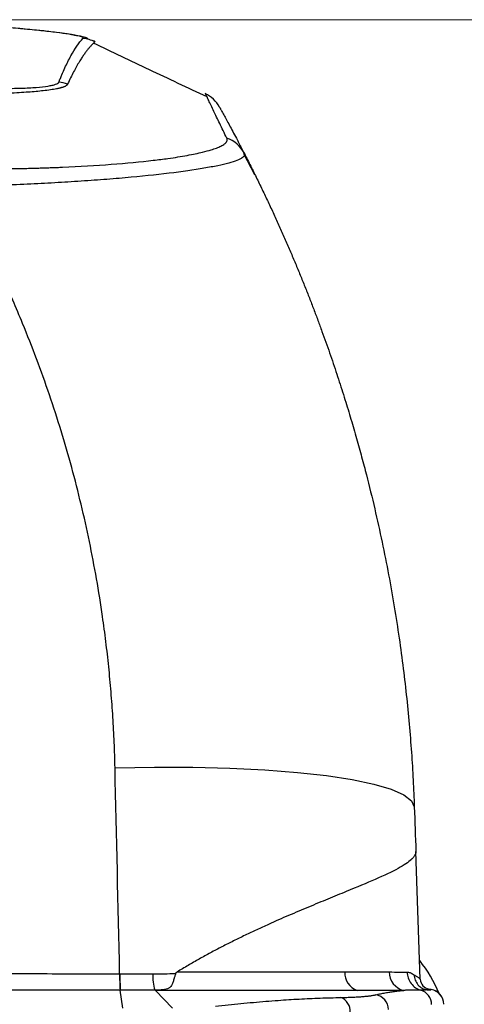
# Model space of a CAD drawing. Header units: millimetres. Extents: x 5 to 597, y 5 to 415.
# Tile 36 of 132: x 256 to 263, y 325 to 340. Entities that reach past the tile are written whole.
import ezdxf

# ---------------------------------------------------------------- set-up
doc = ezdxf.new("R2010")
doc.units = ezdxf.units.MM
doc.styles.add('SLDTEXTSTYLE0', font='ARIAL.TTF', dxfattribs={"width": 0.948})
doc.dimstyles.new('SLDDIMSTYLE4', dxfattribs={"dimtxt": 2.5, "dimasz": 2.5, "dimexe": 0, "dimexo": 0.0625, "dimtad": 1, "dimdec": 1, "dimlfac": 5, "dimrnd": 1e-09, "dimzin": 12, "dimdsep": 46, "dimtxsty": 'SLDTEXTSTYLE0', "dimsah": 1, "dimcen": 0.09, "dimadec": 0, "dimazin": 3, "dimtfac": 1, "dimtdec": 1, "dimtofl": 0, "dimtmove": 0, "dimatfit": 3, "dimfxl": 0, "dimfrac": 2, "dimtolj": 1, "dimtzin": 12, "dimarcsym": 0})

# ---------------------------------------------------------------- blocks, each defined once
blk = doc.blocks.new('_D_5')
at = {"color": 7, "linetype": 'Continuous', "lineweight": 0}
for p, q in [((253.338, 340.062), (273.666, 340.062)), ((272.666, 340.062), (272.666, 303.169)), ((258.483, 303.169), (273.666, 303.169))]:
    blk.add_line(p, q, dxfattribs=at)
at = {"color": 7, "linetype": 'Continuous', "lineweight": 18}
for points in [[(272.666, 340.062), (272.356, 337.562), (272.976, 337.562)], [(272.666, 303.169), (272.976, 305.669), (272.356, 305.669)]]:
    blk.add_solid(points, dxfattribs=at)
at = {"color": 7, "linetype": 'Continuous', "lineweight": 18, "insert": (269.443, 317.291), "char_height": 2.5, "attachment_point": 1, "rotation": 90, "style": 'SLDTEXTSTYLE0'}
blk.add_mtext('184,5', dxfattribs=at)

msp = doc.modelspace()

# ---------------------------------------------------------------- linework, layer by layer
at = {"color": 7, "linetype": 'Continuous', "lineweight": 25}
for p, q in [((257.1072, 339.7339), (257.1074, 339.7331)), ((259.6053, 337.6588), (259.4342, 337.9844)), ((262.1686, 325.1985), (262.0995, 327.1797)), ((257.562, 324.7513), (257.5212, 325.0312)), ((258.0686, 325.0269), (258.3309, 324.7526)), ((262.3371, 325.0402), (262.3008, 325.0466))]:
    msp.add_line(p, q, dxfattribs=at)
at = {"color": 7, "linetype": 'Continuous', "lineweight": 25, "flags": 128}
msp.add_lwpolyline([(257.4395, 328.474), (258.0485, 328.4852), (258.6449, 328.4836), (259.2191, 328.4694), (259.7617, 328.4426), (260.264, 328.4038), (260.7176, 328.3536), (261.1153, 328.2927), (261.4506, 328.2222), (261.718, 328.1433), (261.9132, 328.0572), (262.033, 327.9653), (262.0754, 327.8691)], dxfattribs=at)
at = {"color": 7, "linetype": 'Continuous', "lineweight": 25}
for centre, radius, start, end in [((256.8954, 339.2754), 0.5004, 62.43443, 84.64999), ((256.5243, 338.5947), 0.5027, 68.9824, 84.84996), ((259.0024, 337.7628), 0.4949, 27.19451, 70.14197), ((260.6055, 324.2277), 2, 22.08376, 39.05719), ((260.9776, 325.2463), 3.467, 179.36024, 183.5585), ((260.8818, 325.2468), 3.3676, 179.34897, 183.67118), ((258.7278, 325.2472), 0.7049, 176.96931, 197.83748), ((261.285, 325.2971), 0.2859, 177.04396, 250.94029), ((261.9783, 325.3112), 0.2922, 179.87288, 256.69022), ((262.1059, 324.8032), 0.2378, 1.06129, 73.02396), ((262.2954, 324.8027), 0.24, 2.0008, 80.01368), ((262.2954, 324.8038), 0.24, 2, 80), ((260.8516, 324.7031), 0.2309, 356.39292, 67.56335), ((261.435, 324.7211), 0.242, 2.34331, 79.3539)]:
    msp.add_arc(centre, radius, start, end, dxfattribs=at)
for points, knots in [([(256.942, 339.7736), (256.9442, 339.7761), (256.9468, 339.7785), (256.9445, 339.7839), (256.9405, 339.7868), (256.9197, 339.7963), (256.8946, 339.8034), (256.8418, 339.815), (256.8216, 339.819), (256.7761, 339.8274), (256.7505, 339.8317), (256.6675, 339.845), (256.6035, 339.8541), (256.4586, 339.8728), (256.3768, 339.8825), (256.203, 339.9012), (256.1102, 339.9105), (255.9624, 339.9239), (255.9114, 339.9284), (255.8087, 339.937), (255.7568, 339.9411), (255.6516, 339.9491), (255.5985, 339.953), (255.5178, 339.9586), (255.4908, 339.9604), (255.4364, 339.964), (255.409, 339.9657), (255.3817, 339.9674)], [0, 0, 0, 0, 0.0625, 0.0625, 0.125, 0.125, 0.25, 0.25, 0.3125, 0.3125, 0.375, 0.375, 0.5, 0.5, 0.625, 0.625, 0.75, 0.75, 0.8125, 0.8125, 0.875, 0.875, 0.9375, 0.9375, 0.96875, 0.96875, 1, 1, 1, 1]), ([(257.023, 339.7592), (257.0205, 339.7642), (257.0146, 339.776), (256.9405, 339.7995), (256.7679, 339.8329), (256.4474, 339.8767), (255.9703, 339.9267), (255.5821, 339.9538), (255.3831, 339.9677)], [0, 0, 0, 0, 0.0931283, 0.2184868, 0.3753277, 0.5643924, 0.7766399, 1, 1, 1, 1]), ([(256.5694, 339.0953), (256.5719, 339.1002), (256.5734, 339.1051), (256.5772, 339.1149), (256.5829, 339.1295), (256.5963, 339.163), (256.6078, 339.191), (256.631, 339.2459), (256.6464, 339.2811), (256.6929, 339.3826), (256.7243, 339.4446), (256.8179, 339.6142), (256.8806, 339.705), (256.942, 339.7736)], [0, 0, 0, 0, 0.015625, 0.015625, 0.03125, 0.0625, 0.125, 0.125, 0.25, 0.25, 0.5, 0.5, 1, 1, 1, 1]), ([(257.1269, 339.719), (257.1188, 339.7115), (257.1019, 339.6959), (257.0758, 339.6691), (257.0481, 339.6385), (257.0188, 339.6034), (256.9879, 339.5635), (256.9557, 339.5187), (256.9222, 339.4688), (256.8847, 339.409), (256.8432, 339.3381), (256.7978, 339.2547), (256.7518, 339.1647), (256.7208, 339.0992), (256.7054, 339.0666)], [0, 0, 0, 0, 0.057923, 0.1198181, 0.1856797, 0.2554574, 0.329011, 0.4060191, 0.4860338, 0.5684944, 0.6741306, 0.7821509, 0.8911311, 1, 1, 1, 1]), ([(257.1046, 339.7427), (257.1116, 339.7391), (257.1254, 339.7321), (257.1285, 339.7252), (257.13, 339.7218)], [0, 0, 0, 0, 0.5095565, 1, 1, 1, 1]), ([(258.8654, 338.8666), (258.5667, 339.0065), (257.9765, 339.2827), (257.3946, 339.5614), (257.1072, 339.699)], [0, 0, 0, 0, 0.5061809, 1, 1, 1, 1]), ([(257.1301, 339.7218), (257.1295, 339.721), (257.129, 339.7209), (257.128, 339.7199), (257.1275, 339.7195), (257.1269, 339.719)], [0, 0, 0, 0, 0.5, 0.5, 1, 1, 1, 1]), ([(254.6733, 339.0225), (254.7334, 339.0197), (254.7934, 339.0171), (254.9128, 339.0123), (254.9722, 339.0102), (255.1497, 339.0044), (255.265, 339.0015), (255.4319, 338.9987), (255.4867, 338.998), (255.5942, 338.9972), (255.6472, 338.9971), (255.8001, 338.9976), (255.8949, 338.9992), (256.0698, 339.0048), (256.1504, 339.009), (256.2898, 339.0199), (256.3495, 339.0266), (256.4246, 339.0384), (256.4472, 339.0428), (256.4865, 339.0519), (256.5033, 339.0567), (256.5457, 339.0719), (256.5632, 339.0831), (256.5694, 339.0953)], [0, 0, 0, 0, 0.0625, 0.0625, 0.125, 0.125, 0.25, 0.25, 0.3125, 0.3125, 0.375, 0.375, 0.5, 0.5, 0.625, 0.625, 0.75, 0.75, 0.8125, 0.8125, 0.875, 0.875, 1, 1, 1, 1]), ([(256.7046, 339.0639), (256.7036, 339.0616), (256.7016, 339.057), (256.6962, 339.0505), (256.6893, 339.0442), (256.6809, 339.0383), (256.6712, 339.0327), (256.6601, 339.0273), (256.6478, 339.0221), (256.6344, 339.0171), (256.6198, 339.0123), (256.6042, 339.0077), (256.5876, 339.0032), (256.5699, 338.9989), (256.5512, 338.9948), (256.4837, 338.9811), (256.3475, 338.9614), (256.1396, 338.9427), (255.955, 338.9302), (255.7999, 338.9217), (255.6311, 338.9148), (255.4573, 338.9097), (255.2692, 338.9068), (255.0971, 338.9067), (254.9419, 338.9082), (254.8151, 338.9105), (254.7307, 338.9129), (254.6887, 338.9141)], [0, 0, 0, 0, 0.0208104, 0.0408872, 0.0603325, 0.079244, 0.0976953, 0.1157401, 0.13343, 0.1508133, 0.1679232, 0.1847851, 0.2014243, 0.2178653, 0.2341321, 0.250248, 0.3842869, 0.4998956, 0.5598389, 0.6244986, 0.6862902, 0.7495707, 0.8094325, 0.8782339, 0.919389, 0.9599444, 1, 1, 1, 1]), ([(259.0575, 338.709), (259.0329, 338.7532), (259.0007, 338.7947), (258.9251, 338.8656), (258.8817, 338.895), (258.836, 338.9168)], [0, 0, 0, 0, 0.5, 0.5, 1, 1, 1, 1]), ([(258.8652, 338.8663), (258.8647, 338.8675), (258.8601, 338.8774), (258.8547, 338.8888), (258.8486, 338.902), (258.846, 338.9075), (258.8448, 338.91)], [0, 0, 0, 0, 0.0691926, 0.5903981, 0.8197316, 1, 1, 1, 1]), ([(259.0575, 338.709), (259.0576, 338.7089), (259.0577, 338.7086), (259.0584, 338.7073), (259.0594, 338.7056), (259.0611, 338.7025), (259.0636, 338.698), (259.0671, 338.6918), (259.0723, 338.6824), (259.079, 338.6703), (259.0957, 338.6401), (259.1356, 338.5678), (259.1946, 338.4597), (259.263, 338.3324), (259.3126, 338.2389), (259.3588, 338.1509), (259.3998, 338.0722), (259.4284, 338.0166), (259.4426, 337.989)], [0, 0, 0, 0, 0.0047135, 0.0099205, 0.0156218, 0.0199795, 0.0312459, 0.046904, 0.0624982, 0.0937564, 0.1249987, 0.2499875, 0.4999517, 0.6240448, 0.7499636, 0.8346823, 0.9180268, 1, 1, 1, 1]), ([(254.9773, 337.7519), (255.013, 337.7516), (255.0843, 337.7511), (255.1906, 337.7507), (255.2961, 337.7507), (255.4007, 337.7509), (255.5042, 337.7514), (255.6065, 337.7522), (255.7075, 337.7533), (255.8072, 337.7547), (255.9054, 337.7564), (256.0019, 337.7583), (256.0967, 337.7605), (256.1896, 337.7629), (256.2805, 337.7655), (256.3693, 337.7684), (256.456, 337.7714), (256.5405, 337.7746), (256.8617, 337.7878), (257.3938, 337.8186), (257.9229, 337.8693), (258.2431, 337.9104), (258.4165, 337.936), (258.6047, 337.9681), (258.782, 338.0052), (258.9066, 338.039), (258.9729, 338.0604), (259.0118, 338.0743), (259.0484, 338.0891), (259.0819, 338.1046), (259.1116, 338.1208), (259.1366, 338.1376), (259.1564, 338.155), (259.1704, 338.1729), (259.1777, 338.1911), (259.1787, 338.2096), (259.1733, 338.222), (259.1705, 338.2283)], [0, 0, 0, 0, 0.0158106, 0.031524, 0.0471324, 0.0626277, 0.0780025, 0.0932493, 0.10836, 0.1233209, 0.1381155, 0.1527288, 0.167147, 0.1813572, 0.1953478, 0.2091079, 0.2226275, 0.2358962, 0.2488998, 0.3751098, 0.4989636, 0.5489693, 0.585932, 0.6236223, 0.697, 0.7490202, 0.7672084, 0.78652, 0.8068903, 0.8282591, 0.8505615, 0.8737265, 0.8976742, 0.9223273, 0.9476313, 0.9735368, 1, 1, 1, 1]), ([(259.4426, 337.989), (259.4437, 337.9865), (259.4459, 337.9815), (259.4469, 337.974), (259.4462, 337.9664), (259.4436, 337.9588), (259.4393, 337.9511), (259.4332, 337.9434), (259.4253, 337.9357), (259.4158, 337.928), (259.4046, 337.9203), (259.3739, 337.902), (259.3061, 337.8727), (259.1686, 337.8317), (258.9877, 337.791), (258.6905, 337.7369), (258.2187, 337.6722), (257.6359, 337.6143), (257.1203, 337.5742), (256.7153, 337.5472), (256.2945, 337.5238), (255.9513, 337.5078), (255.6907, 337.4972), (255.5177, 337.4907), (255.3408, 337.4847), (255.1604, 337.4789), (255.0388, 337.4754), (254.9776, 337.4737)], [0, 0, 0, 0, 0.0129014, 0.02574, 0.0385128, 0.0512169, 0.0638494, 0.0764075, 0.0888883, 0.1012891, 0.1136072, 0.1258398, 0.1890187, 0.2509036, 0.3138692, 0.3762918, 0.5007424, 0.6258373, 0.6884048, 0.7509952, 0.8126178, 0.8753586, 0.8994256, 0.9239451, 0.9488956, 0.9742549, 1, 1, 1, 1]), ([(259.4426, 337.989), (259.4758, 337.9238), (259.5418, 337.7943), (259.638, 337.6001), (259.7314, 337.4076), (259.8219, 337.2167), (259.9096, 337.0274), (259.9946, 336.8398), (260.0768, 336.654), (260.1564, 336.47), (260.2335, 336.2878), (260.308, 336.1075), (260.38, 335.9292), (260.4496, 335.7527), (260.5169, 335.5783), (260.5818, 335.4058), (260.6445, 335.2354), (260.705, 335.0671), (260.7634, 334.9009), (260.8197, 334.7368), (260.8739, 334.5749), (260.9262, 334.4152), (260.9765, 334.2577), (261.0249, 334.1024), (261.0715, 333.9494), (261.1164, 333.7987), (261.1595, 333.6503), (261.2009, 333.5042), (261.2406, 333.3605), (261.2788, 333.2191), (261.3496, 332.9504), (261.4475, 332.5565), (261.5638, 332.0387), (261.6663, 331.531), (261.7557, 331.0338), (261.8327, 330.5475), (261.8982, 330.0723), (261.9527, 329.6086), (261.9972, 329.1567), (262.032, 328.7167), (262.0586, 328.2889), (262.0699, 328.0076), (262.0754, 327.8691)], [0, 0, 0, 0, 0.0208303, 0.0414037, 0.0617203, 0.0817799, 0.1015826, 0.1211285, 0.1404174, 0.1594494, 0.1782246, 0.1967428, 0.2150042, 0.2330087, 0.2507562, 0.2682469, 0.2854807, 0.3024575, 0.3191775, 0.3356406, 0.3518468, 0.3677961, 0.3834885, 0.398924, 0.4141027, 0.4290244, 0.4436892, 0.4580972, 0.4722482, 0.4861424, 0.4997797, 0.551336, 0.6016759, 0.6507993, 0.6987063, 0.7453969, 0.7908712, 0.8351293, 0.8781711, 0.9199968, 0.9606064, 1, 1, 1, 1]), ([(257.4395, 328.474), (257.4378, 328.5396), (257.4345, 328.6707), (257.427, 328.8672), (257.4177, 329.0634), (257.4065, 329.2593), (257.3933, 329.455), (257.3781, 329.6504), (257.361, 329.8456), (257.3419, 330.0404), (257.3209, 330.235), (257.2979, 330.4294), (257.273, 330.6235), (257.201, 331.1428), (257.0541, 331.9825), (256.7793, 333.1303), (256.4342, 334.258), (256.1116, 335.1166), (255.8561, 335.7192), (255.6954, 336.0772), (255.5273, 336.4318), (255.3517, 336.7828), (255.1693, 337.1306), (255.0415, 337.3593), (254.9776, 337.4737)], [0, 0, 0, 0, 0.02083341, 0.04164867, 0.06244775, 0.08323264, 0.10400533, 0.12476783, 0.14552214, 0.16627026, 0.18701424, 0.20775608, 0.22849782, 0.2492415, 0.3745043, 0.49957253, 0.6247307, 0.74985029, 0.7915472, 0.83321745, 0.87487944, 0.91655158, 0.95825232, 1, 1, 1, 1]), ([(262.0995, 327.1797), (262.0994, 327.1751), (262.0994, 327.166), (262.0968, 327.1522), (262.0925, 327.1385), (262.0864, 327.1248), (262.0786, 327.1111), (262.0691, 327.0974), (262.0582, 327.0837), (262.0458, 327.0701), (262.0141, 327.0388), (261.9497, 326.989), (261.7843, 326.8901), (261.4976, 326.7544), (261.1049, 326.5915), (260.7441, 326.4443), (260.4437, 326.3206), (260.1348, 326.1901), (259.8637, 326.071), (259.6367, 325.9672), (259.4555, 325.8816), (259.2751, 325.7935), (259.096, 325.7027), (258.9187, 325.6092), (258.7439, 325.5131), (258.5718, 325.4147), (258.4584, 325.3459), (258.4021, 325.3118)], [0, 0, 0, 0, 0.0147111, 0.0292185, 0.0435222, 0.0576222, 0.0715185, 0.0852111, 0.0987001, 0.1119854, 0.1250671, 0.1889336, 0.2497926, 0.3797448, 0.4996838, 0.565721, 0.6293864, 0.6907238, 0.7497821, 0.7830442, 0.8157125, 0.8477995, 0.8793182, 0.9102826, 0.9407073, 0.9706077, 1, 1, 1, 1]), ([(247.2223, 325.285), (247.4364, 325.2852), (247.8646, 325.2854), (248.5069, 325.2858), (249.1491, 325.2861), (249.7915, 325.2863), (250.4343, 325.2865), (251.0777, 325.2866), (251.7218, 325.2867), (252.3666, 325.2867), (253.0113, 325.2867), (253.6555, 325.2866), (254.2988, 325.2865), (254.9416, 325.2863), (255.584, 325.2861), (256.2263, 325.2858), (256.8685, 325.2854), (257.2967, 325.2852), (257.5108, 325.285)], [0, 0, 0, 0, 0.0624504, 0.1248752, 0.1872943, 0.2497274, 0.3121943, 0.3747153, 0.4373104, 0.5, 0.5626896, 0.6252847, 0.6878057, 0.7502726, 0.8127057, 0.8751248, 0.9375496, 1, 1, 1, 1]), ([(257.5145, 325.285), (257.543, 325.285), (257.6, 325.2849), (257.6853, 325.2848), (257.7705, 325.2847), (257.8553, 325.2846), (257.9398, 325.2845), (257.9959, 325.2845), (258.024, 325.2844)], [0, 0, 0, 0, 0.1673885, 0.3345451, 0.5014271, 0.6679918, 0.8341969, 1, 1, 1, 1]), ([(258.3777, 325.2869), (258.3751, 325.2791), (258.3702, 325.264), (258.3635, 325.2424), (258.3575, 325.2226), (258.3521, 325.2046), (258.3473, 325.1886), (258.3382, 325.16), (258.3251, 325.124), (258.3035, 325.0857), (258.274, 325.0592), (258.2329, 325.0434), (258.1817, 325.0349), (258.1429, 325.0325), (258.1223, 325.0313)], [0, 0, 0, 0, 0.04889143, 0.09520398, 0.13867512, 0.1790876, 0.21626884, 0.25008837, 0.3842416, 0.49971823, 0.62816964, 0.74933254, 0.86755746, 1, 1, 1, 1]), ([(258.3777, 325.2868), (258.3784, 325.2886), (258.3799, 325.2922), (258.3836, 325.2972), (258.3886, 325.3022), (258.3949, 325.3072), (258.3996, 325.3102), (258.4021, 325.3118)], [0, 0, 0, 0, 0.153408, 0.3260038, 0.5226105, 0.7465243, 1, 1, 1, 1]), ([(258.4021, 325.3118), (258.9086, 325.3118), (259.3926, 325.3118), (260.2719, 325.3118), (260.667, 325.3118), (260.9995, 325.3118)], [0, 0, 0, 0, 0.5, 0.5, 1, 1, 1, 1]), ([(261.6861, 325.3118), (261.7419, 325.3118), (261.7929, 325.3109), (261.8853, 325.3095), (261.9268, 325.3092), (261.9634, 325.3094)], [0, 0, 0, 0, 0.5, 0.5, 1, 1, 1, 1]), ([(261.9634, 325.3094), (261.9685, 325.3093), (261.9788, 325.309), (261.9939, 325.3064), (262.009, 325.3023), (262.0275, 325.295), (262.0501, 325.2827), (262.0658, 325.2706), (262.0743, 325.264)], [0, 0, 0, 0, 0.11685134, 0.23876553, 0.3658367, 0.49814832, 0.72770158, 1, 1, 1, 1]), ([(261.9634, 325.3094), (261.9644, 325.2798), (261.9698, 325.2489), (261.9905, 325.1887), (262.0059, 325.1596), (262.045, 325.1082), (262.0687, 325.0859), (262.1202, 325.051), (262.1479, 325.0385), (262.1753, 325.0306)], [0, 0, 0, 0, 0.25, 0.25, 0.5, 0.5, 0.75, 0.75, 1, 1, 1, 1]), ([(262.0743, 325.264), (262.0793, 325.2614), (262.0895, 325.2562), (262.1031, 325.2485), (262.1176, 325.2393), (262.132, 325.2294), (262.1457, 325.2191), (262.1564, 325.2102), (262.1637, 325.2036), (262.1679, 325.1994), (262.1684, 325.1988), (262.1686, 325.1985)], [0, 0, 0, 0, 0.0834479, 0.1669075, 0.2503786, 0.3755247, 0.5006116, 0.6374643, 0.766287, 0.8871168, 1, 1, 1, 1]), ([(262.0743, 325.264), (262.0751, 325.2387), (262.0801, 325.2121), (262.0994, 325.1606), (262.1138, 325.1358), (262.1505, 325.0929), (262.1726, 325.0749), (262.22, 325.0482), (262.2452, 325.0395), (262.2697, 325.0352)], [0, 0, 0, 0, 0.25, 0.25, 0.5, 0.5, 0.75, 0.75, 1, 1, 1, 1]), ([(262.1686, 325.1985), (262.1699, 325.1623), (262.184, 325.1266), (262.2316, 325.0718), (262.265, 325.0529), (262.3008, 325.0466)], [0, 0, 0, 0, 0.5, 0.5, 1, 1, 1, 1]), ([(258.1223, 325.0313), (258.1114, 325.0313), (258.0951, 325.0313), (258.076, 325.0313), (258.0664, 325.0313), (258.0623, 325.0312), (258.0596, 325.0312), (258.0579, 325.0312), (258.0569, 325.0312)], [0, 0, 0, 0, 0.5, 0.75, 0.875, 0.9375, 0.9375, 1, 1, 1, 1]), ([(258.0686, 325.0269), (258.0686, 325.027), (258.0688, 325.0274), (258.071, 325.0278), (258.0744, 325.0282), (258.0793, 325.0287), (258.0856, 325.0292), (258.0946, 325.0298), (258.107, 325.0305), (258.1169, 325.0311), (258.1223, 325.0313)], [0, 0, 0, 0, 0.0382157, 0.0899336, 0.1605712, 0.252055, 0.3651492, 0.5003352, 0.7243221, 1, 1, 1, 1]), ([(261.1916, 325.0269), (260.7997, 325.0269), (260.3247, 325.0269), (259.5284, 325.0269), (259.2492, 325.0269), (258.8157, 325.0269), (258.6688, 325.0269), (258.4455, 325.0269), (258.3706, 325.0269), (258.2577, 325.0269), (258.22, 325.0269), (258.1632, 325.0269), (258.1443, 325.0269), (258.1062, 325.0269), (258.0869, 325.0269), (258.0686, 325.0269)], [0, 0, 0, 0, 0.5, 0.5, 0.75, 0.75, 0.875, 0.875, 0.9375, 0.9375, 0.96875, 0.96875, 0.984375, 0.984375, 1, 1, 1, 1]), ([(261.911, 325.0269), (261.8962, 325.0269), (261.8666, 325.0268), (261.8198, 325.0268), (261.7713, 325.0268), (261.7211, 325.0268), (261.6691, 325.0268), (261.6153, 325.0268), (261.5598, 325.0268), (261.5026, 325.0268), (261.4438, 325.0268), (261.3833, 325.0269), (261.3211, 325.0269), (261.2574, 325.0269), (261.2135, 325.0269), (261.1916, 325.0269)], [0, 0, 0, 0, 0.0769226, 0.153846, 0.2307701, 0.3076945, 0.3846191, 0.4615434, 0.5384674, 0.6153908, 0.6923134, 0.7692354, 0.8461569, 0.9230782, 1, 1, 1, 1]), ([(261.4797, 324.9589), (261.504, 324.9643), (261.5524, 324.9751), (261.6246, 324.9891), (261.6963, 325.0014), (261.7679, 325.0118), (261.8395, 325.0205), (261.8872, 325.0247), (261.911, 325.0269)], [0, 0, 0, 0, 0.1694117, 0.3370598, 0.5034191, 0.668998, 0.834336, 1, 1, 1, 1]), ([(262.1753, 325.0306), (262.162, 325.0306), (262.1354, 325.0307), (262.0935, 325.0305), (262.043, 325.03), (261.994, 325.0292), (261.953, 325.0282), (261.9321, 325.0275), (261.9216, 325.0271), (261.9163, 325.0269), (261.9133, 325.0268), (261.9118, 325.0268), (261.911, 325.0267)], [0, 0, 0, 0, 0.1662892, 0.3329469, 0.5000036, 0.7499908, 0.8749916, 0.9374951, 0.9687477, 0.9843743, 0.9921877, 1, 1, 1, 1]), ([(262.2697, 325.0352), (262.2694, 325.0351), (262.2689, 325.035), (262.2678, 325.0349), (262.2658, 325.0346), (262.2614, 325.0341), (262.2544, 325.0334), (262.2447, 325.0326), (262.2297, 325.0317), (262.2082, 325.0308), (262.186, 325.0307), (262.1753, 325.0306)], [0, 0, 0, 0, 0.0154082, 0.0308317, 0.0617215, 0.1236729, 0.2482701, 0.3735105, 0.5003222, 0.7587695, 1, 1, 1, 1]), ([(262.3008, 325.0466), (262.3008, 325.0466), (262.301, 325.0463), (262.3007, 325.0453), (262.3004, 325.0449), (262.2997, 325.0443), (262.2993, 325.0439), (262.2986, 325.0434), (262.2982, 325.0431), (262.298, 325.043), (262.2979, 325.0429), (262.2979, 325.0429), (262.2978, 325.0429), (262.2971, 325.0424), (262.2961, 325.0419), (262.2939, 325.0409), (262.2927, 325.0405), (262.2908, 325.0398), (262.2898, 325.0395), (262.2893, 325.0394), (262.289, 325.0393), (262.2889, 325.0392), (262.2842, 325.0379), (262.2779, 325.0365), (262.2697, 325.0352)], [0, 0, 0, 0, 0.25, 0.25, 0.375, 0.375, 0.4375, 0.46875, 0.484375, 0.4921875, 0.4960937, 0.4960937, 0.5, 0.5, 0.625, 0.625, 0.6875, 0.71875, 0.734375, 0.7421875, 0.7421875, 0.75, 0.75, 1, 1, 1, 1]), ([(262.2697, 325.0352), (262.275, 325.0352), (262.2858, 325.0353), (262.2993, 325.0356), (262.3109, 325.0359), (262.3204, 325.0364), (262.3278, 325.0369), (262.3331, 325.0375), (262.3364, 325.0382), (262.3368, 325.0387), (262.337, 325.039)], [0, 0, 0, 0, 0.12425616, 0.24874089, 0.37344616, 0.4983639, 0.62348605, 0.74880466, 0.87431186, 1, 1, 1, 1]), ([(258.9948, 324.7803), (259.0607, 324.7878), (259.1918, 324.8028), (259.3875, 324.823), (259.5815, 324.8415), (259.7743, 324.8581), (260.0112, 324.8762), (260.2916, 324.8939), (260.6161, 324.909), (260.8319, 324.914), (260.9398, 324.9165)], [0, 0, 0, 0, 0.1018657, 0.2025807, 0.3023552, 0.4014159, 0.5000081, 0.6677223, 0.8338242, 1, 1, 1, 1]), ([(260.9398, 324.9165), (260.9552, 324.9168), (260.9861, 324.9174), (261.0306, 324.9186), (261.0737, 324.92), (261.1152, 324.9217), (261.155, 324.9235), (261.1933, 324.9256), (261.2299, 324.9279), (261.2648, 324.9305), (261.298, 324.9332), (261.3294, 324.9362), (261.3591, 324.9394), (261.387, 324.9429), (261.413, 324.9465), (261.4372, 324.9504), (261.4597, 324.9545), (261.4731, 324.9575), (261.4797, 324.9589)], [0, 0, 0, 0, 0.0624442, 0.1248379, 0.1871925, 0.2495202, 0.3118328, 0.3741429, 0.436463, 0.4988059, 0.5611848, 0.623613, 0.6861042, 0.7486722, 0.8113313, 0.8740958, 0.9369804, 1, 1, 1, 1])]:
    msp.add_open_spline(points, degree=3, knots=knots, dxfattribs=at)
for points in [[(256.7054, 339.0666), (256.7052, 339.0657), (256.7049, 339.0648), (256.7046, 339.0639)], [(258.8448, 338.91), (258.8413, 338.9134), (258.8384, 338.9156), (258.836, 338.9168)], [(257.5108, 325.285), (257.4873, 326.3498), (257.4635, 327.4128), (257.4395, 328.474)], [(262.0754, 327.8691), (262.0834, 327.6394), (262.0914, 327.4096), (262.0995, 327.1797)], [(257.5108, 325.285), (257.5121, 325.285), (257.5133, 325.285), (257.5145, 325.285)], [(258.024, 325.2844), (258.1427, 325.2843), (258.2606, 325.2851), (258.3777, 325.2868)], [(260.9995, 325.3118), (261.2731, 325.3118), (261.5044, 325.3118), (261.6861, 325.3118)], [(257.5173, 325.0312), (255.8007, 325.031), (254.0838, 325.0309), (252.3666, 325.0309)], [(257.5212, 325.0312), (257.5199, 325.0312), (257.5186, 325.0312), (257.5173, 325.0312)], [(258.0569, 325.0312), (257.8793, 325.0312), (257.7003, 325.0312), (257.5212, 325.0312)], [(262.337, 325.039), (262.337, 325.0398), (262.3371, 325.0402), (262.3371, 325.0402)]]:
    msp.add_open_spline(points, degree=3, dxfattribs=at)
at = {"color": 8, "linetype": 'Continuous', "lineweight": 25}
msp.add_open_spline([(259.1705, 338.2283), (259.1329, 338.306), (259.0576, 338.4614), (258.9645, 338.6556), (258.9026, 338.7867), (258.8737, 338.8483), (258.8652, 338.8663)], degree=3, knots=[0, 0, 0, 0, 0.279093, 0.5581155, 0.8705532, 1, 1, 1, 1], dxfattribs=at)

# ---------------------------------------------------------------- dimensions: what is measured, and where the dimension line sits
at = {"color": 7, "linetype": 'Continuous', "lineweight": 18}
dim = msp.add_linear_dim(base=(272.6657, 303.1691), p1=(252.3382, 340.0624), p2=(257.4833, 303.1691), angle=90, dimstyle='SLDDIMSTYLE4', dxfattribs=at)
dim.commit()
dim.dimension.update_dxf_attribs({"geometry": '_D_5', "text_midpoint": (272.6657, 321.5874), "dimtype": 160})

doc.saveas('drawing.dxf')
